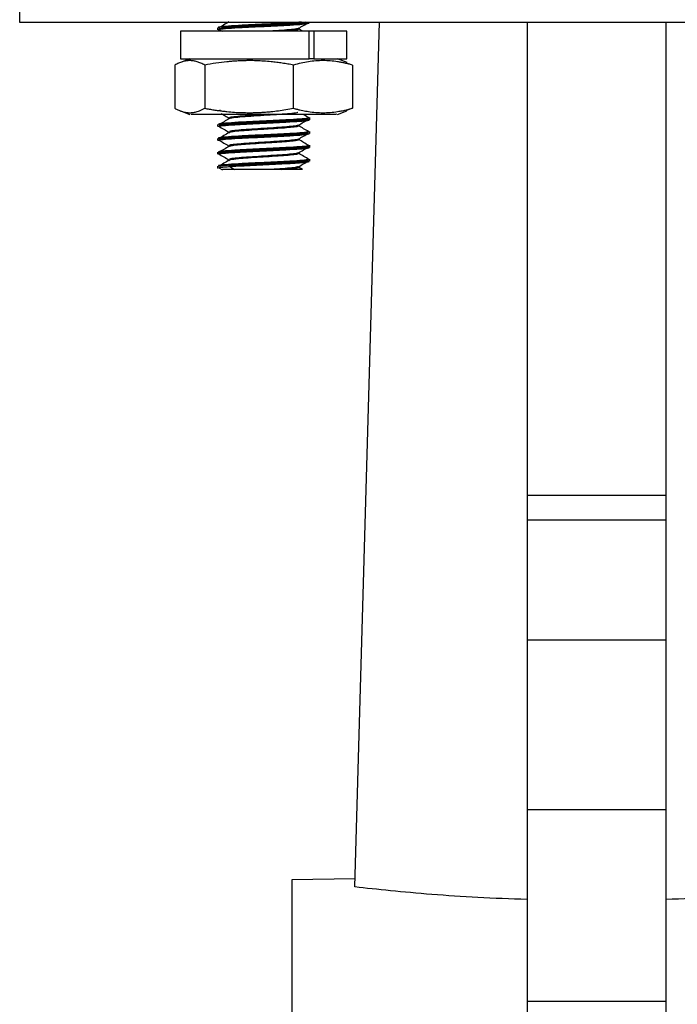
# Model space of a CAD drawing. Header units: millimetres. Extents: x -2663 to -856, y -563 to 1395.
# Tile 2 of 24: x -2488 to -2417, y 361 to 468. Entities that reach past the tile are written whole.
import ezdxf

# ---------------------------------------------------------------- set-up
doc = ezdxf.new("R2010")
doc.units = ezdxf.units.MM

msp = doc.modelspace()

# ---------------------------------------------------------------- linework, layer by layer
at = {"color": 7, "linetype": 'Continuous', "lineweight": 25}
for p, q in [((-2487.91, 483.65), (-2487.91, 467.65)), ((-2487.91, 467.65), (-2362.91, 467.65)), ((-2456.47, 467.56), (-2456.47, 467.65)), ((-2451.58, 373.88), (-2448.91, 467.65)), ((-2432.91, 467.65), (-2432.91, 416.36)), ((-2417.91, 467.65), (-2417.91, 416.36)), ((-2470.47, 466.65), (-2470.47, 463.65)), ((-2456.55, 466.65), (-2470.47, 466.65)), ((-2466.47, 467.04), (-2466.47, 466.81)), ((-2466.34, 466.85), (-2465.98, 466.65)), ((-2457.24, 466.65), (-2457.71, 466.92)), ((-2456.56, 467.52), (-2456.56, 467.54)), ((-2456.55, 463.65), (-2456.55, 466.65)), ((-2456.02, 466.65), (-2456.55, 466.65)), ((-2456.02, 466.65), (-2456.02, 463.65)), ((-2452.47, 466.65), (-2456.02, 466.65)), ((-2452.47, 463.65), (-2452.47, 466.65)), ((-2469.47, 463.65), (-2470.49, 463.27)), ((-2470.47, 463.65), (-2456.55, 463.65)), ((-2456.02, 463.65), (-2456.55, 463.65)), ((-2456.02, 463.65), (-2452.47, 463.65)), ((-2452.44, 463.27), (-2453.47, 463.65)), ((-2471.1, 462.99), (-2471.1, 458.3)), ((-2467.86, 462.99), (-2467.86, 458.3)), ((-2458.24, 458.3), (-2458.24, 462.99)), ((-2451.84, 462.99), (-2452.48, 463.18)), ((-2451.84, 462.99), (-2451.84, 458.3)), ((-2470.47, 458.01), (-2469.46, 457.64)), ((-2466.27, 458.14), (-2466.2, 458.1)), ((-2453.47, 457.64), (-2452.46, 458.01)), ((-2451.84, 458.3), (-2452.48, 458.05)), ((-2466.11, 457.75), (-2466.01, 457.69)), ((-2456.56, 457.29), (-2456.56, 457.24)), ((-2456.56, 457.02), (-2456.55, 457.06)), ((-2456.47, 457.06), (-2456.47, 457.29)), ((-2466.47, 456.54), (-2466.47, 456.31)), ((-2466.47, 455.04), (-2466.47, 454.81)), ((-2466.28, 454.87), (-2466.25, 454.86)), ((-2465.25, 455.75), (-2465.18, 455.72)), ((-2456.55, 455.77), (-2456.56, 455.74)), ((-2456.56, 455.52), (-2456.56, 455.55)), ((-2456.47, 455.56), (-2456.47, 455.79)), ((-2456.56, 454.29), (-2456.56, 454.24)), ((-2456.56, 454.02), (-2456.56, 454.06)), ((-2456.47, 454.06), (-2456.47, 454.29)), ((-2466.47, 453.54), (-2466.47, 453.31)), ((-2465.25, 452.76), (-2465.18, 452.72)), ((-2456.56, 452.75), (-2456.63, 452.77)), ((-2456.56, 452.79), (-2456.56, 452.74)), ((-2456.47, 452.56), (-2456.47, 452.79)), ((-2466.47, 452.04), (-2466.47, 451.81)), ((-2466.34, 451.86), (-2465.93, 451.62)), ((-2466.32, 451.84), (-2466.25, 451.83)), ((-2457.27, 451.66), (-2457.71, 451.92)), ((-2456.56, 452.52), (-2456.56, 452.54)), ((-2432.91, 416.36), (-2417.91, 416.36)), ((-2432.91, 413.7), (-2417.91, 413.7)), ((-2432.91, 413.7), (-2432.91, 400.69)), ((-2417.91, 413.7), (-2417.91, 400.69)), ((-2432.91, 400.69), (-2417.91, 400.69)), ((-2432.91, 400.69), (-2432.91, 382.28)), ((-2417.91, 400.69), (-2417.91, 382.28)), ((-2432.91, 382.28), (-2417.91, 382.28)), ((-2451.56, 374.76), (-2458.41, 374.65)), ((-2417.91, 361.47), (-2432.91, 361.47))]:
    msp.add_line(p, q, dxfattribs=at)
at = {"color": 7, "linetype": 'Continuous', "lineweight": 25, "flags": 128}
for points in [[(-2465.17, 452.04), (-2464.91, 451.84), (-2464.65, 451.65)], [(-2432.91, 416.36), (-2432.91, 415.67), (-2432.91, 415.03), (-2432.91, 414.47), (-2432.91, 414.01), (-2432.91, 413.7)], [(-2417.91, 416.36), (-2417.91, 415.67), (-2417.91, 415.03), (-2417.91, 414.47), (-2417.91, 414.01), (-2417.91, 413.7)], [(-2432.91, 382.28), (-2432.91, 380.57), (-2432.91, 378.64), (-2432.91, 376.55), (-2432.91, 374.35), (-2432.91, 372.12), (-2432.91, 369.92), (-2432.91, 367.81), (-2432.91, 365.85), (-2432.91, 364.11), (-2432.91, 362.64), (-2432.91, 361.47)], [(-2417.91, 382.28), (-2417.91, 380.57), (-2417.91, 378.64), (-2417.91, 376.55), (-2417.91, 374.35), (-2417.91, 372.12), (-2417.91, 369.92), (-2417.91, 367.81), (-2417.91, 365.85), (-2417.91, 364.11), (-2417.91, 362.64), (-2417.91, 361.47)], [(-2458.41, 374.65), (-2458.41, 374.55), (-2458.41, 374.11), (-2458.41, 373.31), (-2458.41, 372.17), (-2458.41, 370.68), (-2458.41, 368.85), (-2458.41, 366.68), (-2458.41, 364.17), (-2458.41, 361.34), (-2458.41, 358.18)], [(-2432.91, 361.47), (-2432.91, 357.9)], [(-2417.91, 361.47), (-2417.91, 357.9)]]:
    msp.add_lwpolyline(points, dxfattribs=at)
at = {"color": 7, "linetype": 'Continuous', "lineweight": 25}
for points, knots in [([(-2457.37, 467.65), (-2457.76, 467.62), (-2458.58, 467.55), (-2460.43, 467.46), (-2462.42, 467.37), (-2464.29, 467.28), (-2465.68, 467.18), (-2466.44, 467.1), (-2466.39, 467.06), (-2466.37, 467.04)], [0, 0, 0, 0, 0.145598, 0.300261, 0.454924, 0.609587, 0.764251, 0.918914, 1, 1, 1, 1]), ([(-2465.24, 467.66), (-2465.43, 467.55), (-2465.81, 467.33), (-2466.18, 467.11), (-2466.37, 467)], [0, 0, 0, 0, 0.4998124, 1, 1, 1, 1]), ([(-2456.67, 467.61), (-2456.72, 467.58), (-2456.83, 467.53), (-2457.84, 467.44), (-2459.39, 467.35), (-2461.28, 467.26), (-2463.2, 467.17), (-2464.84, 467.07), (-2466.02, 466.98), (-2466.22, 466.92), (-2466.32, 466.89)], [0, 0, 0, 0, 0.095561, 0.225845, 0.356128, 0.486412, 0.616696, 0.746979, 0.877263, 1, 1, 1, 1]), ([(-2456.99, 467.64), (-2457.26, 467.61), (-2458.01, 467.54), (-2459.66, 467.45), (-2461.58, 467.36), (-2463.49, 467.27), (-2465.09, 467.17), (-2465.79, 467.11), (-2466.03, 467.08)], [0.02875, 0.02875, 0.02875, 0.02875, 0.045, 0.06125, 0.0775, 0.09375, 0.11, 0.12625, 0.12625, 0.12625, 0.12625]), ([(-2457.71, 466.96), (-2457.52, 467.07), (-2457.15, 467.28), (-2456.78, 467.5), (-2456.59, 467.61)], [0, 0, 0, 0, 0.499751, 1, 1, 1, 1]), ([(-2466.37, 466.8), (-2466.4, 466.82), (-2466.45, 466.87), (-2465.69, 466.95), (-2464.29, 467.05), (-2462.42, 467.14), (-2460.42, 467.23), (-2458.59, 467.33), (-2457.14, 467.42), (-2456.75, 467.48), (-2456.56, 467.52)], [0, 0, 0, 0, 0.081135, 0.212401, 0.343668, 0.474934, 0.606201, 0.737467, 0.868734, 1, 1, 1, 1]), ([(-2457.75, 467.02), (-2457.72, 467), (-2457.65, 466.94), (-2458.19, 466.86), (-2459.17, 466.77), (-2460.18, 466.7), (-2460.83, 466.66), (-2461, 466.65)], [0, 0, 0, 0, 0.202598, 0.439741, 0.676885, 0.914029, 1, 1, 1, 1]), ([(-2457.75, 466.92), (-2457.72, 466.89), (-2457.66, 466.84), (-2458.21, 466.76), (-2458.89, 466.69), (-2459.42, 466.65), (-2459.52, 466.65)], [0, 0, 0, 0, 0.266596, 0.59438, 0.922164, 1, 1, 1, 1]), ([(-2467.86, 462.99), (-2467.93, 463.03), (-2468.07, 463.1), (-2468.28, 463.2), (-2468.48, 463.28), (-2468.75, 463.37), (-2469.08, 463.45), (-2469.48, 463.48), (-2469.88, 463.45), (-2470.28, 463.35), (-2470.69, 463.2), (-2470.96, 463.06), (-2471.1, 462.99)], [0, 0, 0, 0, 0.065107, 0.128811, 0.191456, 0.253436, 0.377362, 0.500058, 0.622747, 0.746668, 0.871241, 1, 1, 1, 1]), ([(-2463.05, 463.47), (-2463.21, 463.47), (-2463.53, 463.46), (-2464.01, 463.45), (-2464.49, 463.42), (-2464.97, 463.39), (-2465.69, 463.32), (-2466.66, 463.2), (-2467.46, 463.06), (-2467.86, 462.99)], [0, 0, 0, 0, 0.099142, 0.197699, 0.29634, 0.395713, 0.496438, 0.74408, 1, 1, 1, 1]), ([(-2458.24, 462.99), (-2458.44, 463.03), (-2458.85, 463.1), (-2459.46, 463.2), (-2460.06, 463.28), (-2460.73, 463.35), (-2461.46, 463.42), (-2462.25, 463.46), (-2462.78, 463.47), (-2463.05, 463.47)], [0, 0, 0, 0, 0.129813, 0.256839, 0.38176, 0.505355, 0.671826, 0.83572, 1, 1, 1, 1]), ([(-2451.84, 462.99), (-2451.98, 463.03), (-2452.25, 463.1), (-2452.66, 463.2), (-2453.06, 463.28), (-2453.59, 463.37), (-2454.25, 463.45), (-2455.04, 463.48), (-2455.83, 463.45), (-2456.62, 463.35), (-2457.43, 463.2), (-2457.96, 463.06), (-2458.24, 462.99)], [0, 0, 0, 0, 0.065107, 0.128811, 0.191456, 0.253436, 0.377362, 0.500058, 0.622747, 0.746668, 0.871241, 1, 1, 1, 1]), ([(-2471.1, 458.3), (-2471.04, 458.27), (-2470.93, 458.21), (-2470.76, 458.13), (-2470.6, 458.06), (-2470.44, 458), (-2470.2, 457.92), (-2469.88, 457.84), (-2469.48, 457.81), (-2469.08, 457.84), (-2468.73, 457.93), (-2468.41, 458.04), (-2468.14, 458.15), (-2467.96, 458.25), (-2467.86, 458.3)], [0, 0, 0, 0, 0.053024, 0.104859, 0.155514, 0.205005, 0.253344, 0.378003, 0.499951, 0.621856, 0.746569, 0.827775, 0.912232, 1, 1, 1, 1]), ([(-2467.86, 458.3), (-2467.7, 458.27), (-2467.37, 458.21), (-2466.87, 458.13), (-2466.39, 458.06), (-2465.92, 458), (-2465.34, 457.93), (-2464.64, 457.87), (-2463.84, 457.83), (-2463.31, 457.83), (-2463.05, 457.82)], [0, 0, 0, 0, 0.105351, 0.208361, 0.309053, 0.407452, 0.503585, 0.671535, 0.836944, 1, 1, 1, 1]), ([(-2463.05, 457.82), (-2462.89, 457.82), (-2462.58, 457.83), (-2462.1, 457.84), (-2461.62, 457.87), (-2461.14, 457.9), (-2460.56, 457.95), (-2459.87, 458.04), (-2459.06, 458.15), (-2458.51, 458.25), (-2458.24, 458.3)], [0, 0, 0, 0, 0.097195, 0.195218, 0.29411, 0.393909, 0.494654, 0.656629, 0.825038, 1, 1, 1, 1]), ([(-2458.24, 458.3), (-2458.12, 458.27), (-2457.9, 458.21), (-2457.57, 458.13), (-2457.25, 458.06), (-2456.93, 458), (-2456.46, 457.92), (-2455.83, 457.84), (-2455.04, 457.81), (-2454.25, 457.84), (-2453.55, 457.93), (-2452.93, 458.04), (-2452.39, 458.15), (-2452.03, 458.25), (-2451.84, 458.3)], [0, 0, 0, 0, 0.053024, 0.104859, 0.155514, 0.205005, 0.253344, 0.378003, 0.499951, 0.621856, 0.746569, 0.827775, 0.912232, 1, 1, 1, 1]), ([(-2469.31, 457.65), (-2469.34, 457.65), (-2469.42, 457.65), (-2468.21, 457.65), (-2465.99, 457.65), (-2463.97, 457.65), (-2462.96, 457.65)], [0, 0, 0, 0, 0.148391, 0.432261, 0.71613, 1, 1, 1, 1]), ([(-2466.37, 456.31), (-2466.39, 456.33), (-2466.44, 456.37), (-2465.68, 456.45), (-2464.29, 456.55), (-2462.42, 456.64), (-2460.42, 456.73), (-2458.59, 456.83), (-2457.14, 456.92), (-2456.75, 456.98), (-2456.56, 457.02)], [0, 0, 0, 0, 0.0693496, 0.2022997, 0.3352499, 0.4681999, 0.6011499, 0.7341, 0.8670501, 1, 1, 1, 1]), ([(-2456.56, 457.24), (-2456.75, 457.21), (-2457.14, 457.15), (-2458.59, 457.06), (-2460.42, 456.96), (-2462.42, 456.87), (-2464.29, 456.78), (-2465.67, 456.68), (-2466.4, 456.61), (-2466.38, 456.57), (-2466.37, 456.56)], [0, 0, 0, 0, 0.136625, 0.273249, 0.409874, 0.546499, 0.683124, 0.819749, 0.956374, 1, 1, 1, 1]), ([(-2465.21, 457.18), (-2465.39, 457.07), (-2465.77, 456.85), (-2466.15, 456.63), (-2466.34, 456.52)], [0, 0, 0, 0, 0.499928, 1, 1, 1, 1]), ([(-2456.67, 457.11), (-2456.7, 457.09), (-2456.79, 457.04), (-2457.69, 456.96), (-2459.13, 456.87), (-2460.91, 456.78), (-2462.76, 456.69), (-2464.45, 456.6), (-2465.68, 456.51), (-2466.34, 456.43), (-2466.29, 456.39), (-2466.27, 456.38)], [0, 0, 0, 0, 0.083745, 0.20592, 0.328094, 0.450267, 0.572439, 0.69461, 0.816781, 0.93895, 1, 1, 1, 1]), ([(-2466.28, 456.54), (-2466.08, 456.57), (-2465.69, 456.63), (-2464.27, 456.72), (-2462.48, 456.82), (-2460.53, 456.91), (-2458.72, 457), (-2457.34, 457.09), (-2456.54, 457.18), (-2456.6, 457.24), (-2456.63, 457.27)], [0, 0, 0, 0, 0.1273841, 0.2547684, 0.3821525, 0.5095368, 0.636921, 0.7643052, 0.8916894, 1, 1, 1, 1]), ([(-2465.93, 457.65), (-2465.88, 457.62), (-2465.66, 457.49), (-2465.43, 457.35), (-2465.25, 457.25)], [0, 0, 0, 0, 0.19277, 1, 1, 1, 1]), ([(-2460.99, 457.65), (-2461.39, 457.62), (-2462.26, 457.57), (-2463.54, 457.48), (-2464.57, 457.39), (-2465.17, 457.32), (-2465.18, 457.27), (-2465.19, 457.25)], [0, 0, 0, 0, 0.1900221, 0.4169277, 0.6438321, 0.8707343, 1, 1, 1, 1]), ([(-2457.77, 457.86), (-2457.78, 457.85), (-2457.8, 457.81), (-2458.37, 457.74), (-2459.4, 457.65), (-2460.75, 457.56), (-2462.19, 457.47), (-2463.54, 457.38), (-2464.56, 457.29), (-2465.13, 457.22), (-2465.15, 457.19), (-2465.16, 457.18)], [0, 0, 0, 0, 0.044001, 0.175565, 0.30713, 0.438696, 0.570261, 0.701826, 0.833391, 0.964954, 1, 1, 1, 1]), ([(-2462.96, 457.65), (-2461.91, 457.65), (-2459.81, 457.65), (-2456.83, 457.65), (-2454.65, 457.65), (-2453.49, 457.65), (-2453.59, 457.65), (-2453.62, 457.65)], [0, 0, 0, 0, 0.223351, 0.446702, 0.670053, 0.893404, 1, 1, 1, 1]), ([(-2457.71, 456.46), (-2457.52, 456.57), (-2457.15, 456.79), (-2456.77, 457), (-2456.59, 457.11)], [0, 0, 0, 0, 0.4997943, 1, 1, 1, 1]), ([(-2456.56, 457.26), (-2456.75, 457.37), (-2456.98, 457.5), (-2457.2, 457.63), (-2457.24, 457.65)], [0, 0, 0, 0, 0.846992, 1, 1, 1, 1]), ([(-2466.35, 456.36), (-2466.16, 456.25), (-2465.79, 456.04), (-2465.42, 455.82), (-2465.23, 455.71)], [0, 0, 0, 0, 0.500245, 1, 1, 1, 1]), ([(-2457.75, 456.42), (-2457.72, 456.4), (-2457.65, 456.34), (-2458.11, 456.27), (-2458.71, 456.21), (-2459.16, 456.17), (-2459.52, 456.14), (-2459.88, 456.12), (-2460.17, 456.1), (-2460.21, 456.1), (-2460.32, 456.09), (-2460.73, 456.06), (-2461.58, 456.01), (-2462.51, 455.95), (-2463.32, 455.89), (-2464.07, 455.84), (-2464.82, 455.76), (-2465.29, 455.68), (-2465.22, 455.63), (-2465.19, 455.61)], [0, 0, 0, 0, 0.082936, 0.186566, 0.290196, 0.302184, 0.323549, 0.394178, 0.395248, 0.397044, 0.402808, 0.423028, 0.498148, 0.601777, 0.638326, 0.705783, 0.809412, 0.913041, 1, 1, 1, 1]), ([(-2457.75, 456.47), (-2457.75, 456.46), (-2457.75, 456.42), (-2458.24, 456.35), (-2459.15, 456.27), (-2460.4, 456.18), (-2461.77, 456.1), (-2463.1, 456.01), (-2464.22, 455.93), (-2464.98, 455.85), (-2465.12, 455.79), (-2465.18, 455.77)], [0, 0, 0, 0, 0.039874, 0.163006, 0.286137, 0.409269, 0.532402, 0.655538, 0.778676, 0.901816, 1, 1, 1, 1]), ([(-2456.57, 455.76), (-2456.76, 455.87), (-2457.14, 456.09), (-2457.52, 456.31), (-2457.72, 456.42)], [0, 0, 0, 0, 0.500216, 1, 1, 1, 1]), ([(-2466.37, 454.81), (-2466.39, 454.83), (-2466.44, 454.87), (-2465.68, 454.95), (-2464.29, 455.05), (-2462.42, 455.14), (-2460.42, 455.23), (-2458.59, 455.33), (-2457.14, 455.42), (-2456.75, 455.48), (-2456.56, 455.52)], [0, 0, 0, 0, 0.068919, 0.201931, 0.334943, 0.467954, 0.600966, 0.733977, 0.866989, 1, 1, 1, 1]), ([(-2456.56, 455.74), (-2456.75, 455.71), (-2457.14, 455.65), (-2458.59, 455.56), (-2460.42, 455.46), (-2462.42, 455.37), (-2464.29, 455.28), (-2465.67, 455.18), (-2466.4, 455.11), (-2466.38, 455.07), (-2466.37, 455.06)], [0, 0, 0, 0, 0.136621, 0.2732423, 0.4098635, 0.5464846, 0.6831058, 0.8197271, 0.9563483, 1, 1, 1, 1]), ([(-2465.23, 455.67), (-2465.42, 455.56), (-2465.8, 455.34), (-2466.18, 455.11), (-2466.37, 455)], [0, 0, 0, 0, 0.499761, 1, 1, 1, 1]), ([(-2456.63, 455.61), (-2456.71, 455.58), (-2456.89, 455.52), (-2457.94, 455.44), (-2459.47, 455.35), (-2461.29, 455.26), (-2463.12, 455.17), (-2464.74, 455.08), (-2465.85, 454.99), (-2466.38, 454.93), (-2466.31, 454.89), (-2466.31, 454.89)], [0, 0, 0, 0, 0.11018, 0.234782, 0.359386, 0.48399, 0.608596, 0.733202, 0.857809, 0.982417, 1, 1, 1, 1]), ([(-2466.34, 454.86), (-2466.15, 454.75), (-2465.78, 454.53), (-2465.41, 454.32), (-2465.22, 454.21)], [0, 0, 0, 0, 0.50024, 1, 1, 1, 1]), ([(-2466.31, 455.01), (-2466.3, 455.02), (-2466.28, 455.06), (-2465.75, 455.12), (-2465.09, 455.17), (-2464.65, 455.2), (-2464.45, 455.21), (-2464.06, 455.23), (-2463.61, 455.26), (-2463.14, 455.28), (-2462.65, 455.31), (-2462.19, 455.33), (-2461.77, 455.35), (-2461.27, 455.37), (-2460.63, 455.41), (-2459.8, 455.45), (-2458.87, 455.49), (-2457.82, 455.56), (-2456.93, 455.63), (-2456.71, 455.68), (-2456.6, 455.71)], [0, 0, 0, 0, 0.049449, 0.154925, 0.260397, 0.266527, 0.277398, 0.313326, 0.366225, 0.384984, 0.419159, 0.472051, 0.484062, 0.505723, 0.577801, 0.617118, 0.683581, 0.789052, 0.894528, 1, 1, 1, 1]), ([(-2457.72, 454.92), (-2457.7, 454.89), (-2457.67, 454.87), (-2457.81, 454.82), (-2457.97, 454.79), (-2458.22, 454.76), (-2458.44, 454.73), (-2458.72, 454.71), (-2458.99, 454.68), (-2459.17, 454.67), (-2459.19, 454.67), (-2459.24, 454.66), (-2459.42, 454.65), (-2459.75, 454.63), (-2460.12, 454.6), (-2460.48, 454.58), (-2460.95, 454.55), (-2461.81, 454.49), (-2462.9, 454.42), (-2463.68, 454.37), (-2464.34, 454.31), (-2464.93, 454.25), (-2465.15, 454.19), (-2465.23, 454.17), (-2465.23, 454.17), (-2465.23, 454.17)], [0, 0, 0, 0, 0.093409, 0.105011, 0.176376, 0.216904, 0.236783, 0.27292, 0.328891, 0.329381, 0.330345, 0.333693, 0.346072, 0.38601, 0.428967, 0.447594, 0.480835, 0.550843, 0.662725, 0.757755, 0.776046, 0.88755, 0.993187, 0.999142, 1, 1, 1, 1]), ([(-2457.74, 454.96), (-2457.79, 454.94), (-2457.9, 454.89), (-2458.63, 454.81), (-2459.72, 454.73), (-2461.04, 454.64), (-2462.42, 454.56), (-2463.68, 454.47), (-2464.63, 454.38), (-2465.15, 454.32), (-2465.17, 454.28), (-2465.17, 454.27)], [0, 0, 0, 0, 0.095928, 0.21919, 0.342454, 0.465718, 0.588982, 0.712244, 0.835504, 0.958762, 1, 1, 1, 1]), ([(-2456.57, 454.26), (-2456.76, 454.37), (-2457.14, 454.59), (-2457.52, 454.81), (-2457.72, 454.92)], [0, 0, 0, 0, 0.500212, 1, 1, 1, 1]), ([(-2457.71, 454.96), (-2457.52, 455.07), (-2457.15, 455.28), (-2456.78, 455.5), (-2456.59, 455.61)], [0, 0, 0, 0, 0.499742, 1, 1, 1, 1]), ([(-2456.62, 454.11), (-2456.62, 454.1), (-2456.56, 454.07), (-2457.09, 454.01), (-2458.19, 453.92), (-2459.82, 453.83), (-2461.66, 453.74), (-2463.47, 453.65), (-2465.02, 453.56), (-2466.01, 453.47), (-2466.45, 453.41), (-2466.34, 453.38), (-2466.33, 453.38)], [0, 0, 0, 0, 0.010301, 0.132613, 0.254925, 0.377236, 0.499546, 0.621857, 0.744168, 0.86648, 0.988792, 1, 1, 1, 1]), ([(-2466.37, 453.31), (-2466.39, 453.33), (-2466.44, 453.37), (-2465.68, 453.45), (-2464.29, 453.55), (-2462.42, 453.64), (-2460.42, 453.73), (-2458.59, 453.83), (-2457.14, 453.92), (-2456.75, 453.98), (-2456.56, 454.02)], [0, 0, 0, 0, 0.069625, 0.202536, 0.335447, 0.468357, 0.601268, 0.734179, 0.867089, 1, 1, 1, 1]), ([(-2456.56, 454.24), (-2456.75, 454.21), (-2457.14, 454.15), (-2458.59, 454.06), (-2460.42, 453.96), (-2462.42, 453.87), (-2464.29, 453.78), (-2465.67, 453.68), (-2466.4, 453.61), (-2466.38, 453.57), (-2466.37, 453.56)], [0, 0, 0, 0, 0.13665, 0.2733, 0.409951, 0.546601, 0.683251, 0.819902, 0.956552, 1, 1, 1, 1]), ([(-2466.36, 453.51), (-2466.36, 453.51), (-2466.34, 453.53), (-2466.12, 453.57), (-2465.51, 453.64), (-2464.42, 453.71), (-2463.05, 453.78), (-2461.53, 453.86), (-2460.01, 453.93), (-2458.63, 454.01), (-2457.5, 454.08), (-2456.8, 454.16), (-2456.5, 454.21), (-2456.57, 454.24), (-2456.57, 454.24)], [0, 0, 0, 0, 0.012376, 0.078114, 0.179294, 0.280479, 0.38166, 0.482845, 0.584029, 0.685211, 0.786395, 0.887576, 0.988761, 1, 1, 1, 1]), ([(-2465.23, 454.17), (-2465.42, 454.06), (-2465.79, 453.84), (-2466.17, 453.62), (-2466.35, 453.52)], [0, 0, 0, 0, 0.509122, 1, 1, 1, 1]), ([(-2457.71, 453.46), (-2457.53, 453.57), (-2457.16, 453.78), (-2456.78, 454), (-2456.6, 454.11)], [0, 0, 0, 0, 0.499802, 1, 1, 1, 1]), ([(-2456.56, 452.74), (-2456.75, 452.71), (-2457.14, 452.65), (-2458.59, 452.56), (-2460.42, 452.46), (-2462.42, 452.37), (-2464.29, 452.28), (-2465.67, 452.18), (-2466.4, 452.11), (-2466.38, 452.07), (-2466.37, 452.06)], [0, 0, 0, 0, 0.136543, 0.273087, 0.40963, 0.546174, 0.682717, 0.819261, 0.955804, 1, 1, 1, 1]), ([(-2465.22, 452.67), (-2465.41, 452.56), (-2465.8, 452.34), (-2466.18, 452.12), (-2466.37, 452)], [0, 0, 0, 0, 0.499745, 1, 1, 1, 1]), ([(-2466.35, 453.36), (-2466.16, 453.25), (-2465.79, 453.04), (-2465.41, 452.82), (-2465.23, 452.71)], [0, 0, 0, 0, 0.500171, 1, 1, 1, 1]), ([(-2466.25, 452.04), (-2466.16, 452.06), (-2465.94, 452.1), (-2465.2, 452.16), (-2464.03, 452.23), (-2462.6, 452.31), (-2461.06, 452.38), (-2459.57, 452.46), (-2458.25, 452.53), (-2457.25, 452.61), (-2456.64, 452.67), (-2456.6, 452.72), (-2456.59, 452.74)], [0, 0, 0, 0, 0.063557, 0.169549, 0.275537, 0.38153, 0.487519, 0.59351, 0.699502, 0.805491, 0.911484, 1, 1, 1, 1]), ([(-2457.77, 453.36), (-2457.78, 453.35), (-2457.81, 453.31), (-2458.34, 453.24), (-2459.28, 453.16), (-2460.52, 453.07), (-2461.87, 452.99), (-2463.17, 452.91), (-2464.14, 452.83), (-2464.68, 452.77), (-2465.08, 452.72), (-2465.32, 452.66), (-2465.21, 452.62), (-2465.17, 452.61)], [0, 0, 0, 0, 0.044598, 0.1564525, 0.2683063, 0.3801609, 0.4920149, 0.6038699, 0.7157242, 0.7894978, 0.8279821, 0.9398364, 1, 1, 1, 1]), ([(-2457.73, 453.53), (-2457.7, 453.5), (-2457.65, 453.44), (-2458.19, 453.36), (-2459.11, 453.27), (-2460.34, 453.19), (-2461.7, 453.1), (-2463.05, 453.01), (-2464.18, 452.93), (-2464.97, 452.85), (-2465.12, 452.8), (-2465.19, 452.77)], [0, 0, 0, 0, 0.113096, 0.226191, 0.339283, 0.452373, 0.565462, 0.67855, 0.791639, 0.904728, 1, 1, 1, 1]), ([(-2456.56, 452.75), (-2456.75, 452.86), (-2457.13, 453.08), (-2457.52, 453.31), (-2457.71, 453.42)], [0, 0, 0, 0, 0.5001795, 1, 1, 1, 1]), ([(-2466.43, 451.8), (-2466.45, 451.81), (-2466.5, 451.83), (-2466.33, 451.87), (-2465.94, 451.93), (-2465.49, 451.96), (-2465.26, 451.98)], [0, 0, 0, 0, 0.107423, 0.404948, 0.702474, 1, 1, 1, 1]), ([(-2464.65, 451.65), (-2464.96, 451.65), (-2465.57, 451.65), (-2465.97, 451.65), (-2465.93, 451.65), (-2465.92, 451.65)], [0, 0, 0, 0, 0.406914, 0.816054, 1, 1, 1, 1]), ([(-2465.26, 451.98), (-2464.95, 452), (-2464.6, 452.02), (-2463.82, 452.07), (-2463.39, 452.09), (-2462.5, 452.14), (-2462.03, 452.16), (-2461.1, 452.2), (-2460.63, 452.23), (-2459.72, 452.27), (-2459.29, 452.29), (-2458.49, 452.34), (-2458.12, 452.36), (-2457.49, 452.4), (-2457.22, 452.43), (-2456.79, 452.47), (-2456.64, 452.49), (-2456.56, 452.52)], [0, 0, 0, 0, 0.125, 0.125, 0.25, 0.25, 0.375, 0.375, 0.5, 0.5, 0.625, 0.625, 0.75, 0.75, 0.875, 0.875, 1, 1, 1, 1]), ([(-2465.17, 452.04), (-2465.19, 452.06), (-2465.24, 452.06), (-2465.26, 452.01), (-2465.26, 451.98)], [0.0000168, 0.0000168, 0.0000168, 0.0000168, 0.4986207, 0.9986039, 0.9986039, 0.9986039, 0.9986039]), ([(-2456.67, 452.61), (-2456.66, 452.6), (-2456.63, 452.56), (-2457.27, 452.49), (-2458.49, 452.4), (-2460.18, 452.31), (-2462.02, 452.22), (-2463.83, 452.13), (-2464.73, 452.07), (-2465.17, 452.04)], [0, 0, 0, 0, 0.0450717, 0.2042285, 0.3633848, 0.5225401, 0.6816944, 0.8408474, 1, 1, 1, 1]), ([(-2460.99, 451.65), (-2461.32, 451.65), (-2461.64, 451.65), (-2462.14, 451.65), (-2462.3, 451.65), (-2462.63, 451.65), (-2462.79, 451.65), (-2463.27, 451.65), (-2463.58, 451.65), (-2464.15, 451.65), (-2464.41, 451.65), (-2464.65, 451.65)], [0, 0, 0, 0, 0.25, 0.25, 0.375, 0.375, 0.5, 0.5, 0.75, 0.75, 1, 1, 1, 1]), ([(-2457.74, 451.97), (-2457.78, 451.95), (-2457.88, 451.9), (-2458.59, 451.82), (-2459.66, 451.73), (-2460.55, 451.67), (-2460.99, 451.65)], [0, 0, 0, 0, 0.2039085, 0.4692688, 0.7346321, 1, 1, 1, 1]), ([(-2459.5, 451.65), (-2459.62, 451.65), (-2459.74, 451.65), (-2459.98, 451.65), (-2460.1, 451.65), (-2460.35, 451.65), (-2460.48, 451.65), (-2460.74, 451.65), (-2460.86, 451.65), (-2460.99, 451.65)], [0, 0, 0, 0, 0.25, 0.25, 0.5, 0.5, 0.75, 0.75, 1, 1, 1, 1]), ([(-2457.7, 451.91), (-2457.7, 451.91), (-2457.68, 451.91), (-2457.69, 451.9), (-2457.68, 451.9), (-2457.67, 451.87), (-2457.8, 451.81), (-2458.26, 451.75), (-2458.62, 451.72), (-2458.91, 451.69), (-2459.24, 451.66), (-2459.5, 451.64)], [0, 0, 0, 0, 0.012487, 0.042808, 0.053463, 0.054714, 0.369509, 0.694745, 0.713619, 0.776134, 1, 1, 1, 1]), ([(-2457.28, 451.65), (-2457.27, 451.65), (-2457.2, 451.65), (-2457.56, 451.65), (-2458.31, 451.65), (-2459.11, 451.65), (-2459.5, 451.65)], [0, 0, 0, 0, 0.0675102, 0.3868455, 0.6980202, 1, 1, 1, 1]), ([(-2457.7, 451.96), (-2457.52, 452.07), (-2457.15, 452.29), (-2456.77, 452.5), (-2456.59, 452.61)], [0, 0, 0, 0, 0.499787, 1, 1, 1, 1]), ([(-2432.91, 372.53), (-2434.75, 372.57), (-2436.53, 372.64), (-2439.98, 372.83), (-2441.64, 372.94), (-2444.84, 373.19), (-2446.33, 373.33), (-2449.11, 373.61), (-2450.4, 373.75), (-2451.58, 373.88)], [0, 0, 0, 0, 0.25, 0.25, 0.5, 0.5, 0.75, 0.75, 1, 1, 1, 1]), ([(-2399.23, 373.88), (-2400.41, 373.75), (-2401.7, 373.61), (-2404.48, 373.33), (-2405.97, 373.19), (-2409.17, 372.94), (-2410.83, 372.83), (-2414.28, 372.64), (-2416.06, 372.57), (-2417.91, 372.53)], [0, 0, 0, 0, 0.25, 0.25, 0.5, 0.5, 0.75, 0.75, 1, 1, 1, 1])]:
    msp.add_open_spline(points, degree=3, knots=knots, dxfattribs=at)

doc.saveas('drawing.dxf')
